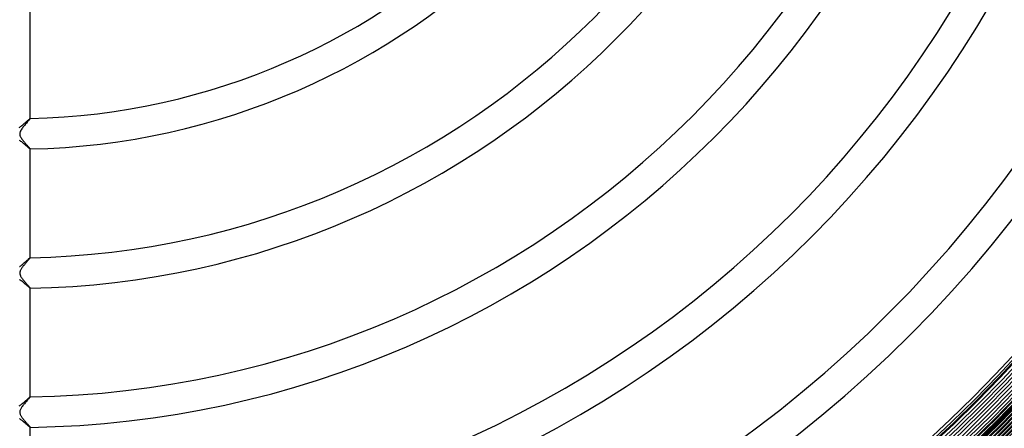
# Model space of a CAD drawing. Header units: millimetres. Extents: x -232 to 232, y -232 to 232.
# Tile 33 of 66: x 1 to 130, y -130 to -76. Entities that reach past the tile are written whole.
import ezdxf

# ---------------------------------------------------------------- set-up
doc = ezdxf.new("R2010")
doc.units = ezdxf.units.MM
doc.layers.add('HIDDEN', color=7, linetype='Continuous')
doc.layers.add('THICK', color=7, linetype='Continuous')

msp = doc.modelspace()

# ---------------------------------------------------------------- linework, layer by layer
at = {"layer": 'HIDDEN'}
for p, q in [((1.05, -90.37), (0.97, -90.49)), ((1.14, -90.26), (1.05, -90.37)), ((1.23, -90.15), (1.14, -90.26)), ((1.33, -90.03), (1.23, -90.15)), ((1.42, -89.93), (1.33, -90.03)), ((1.51, -89.82), (1.42, -89.93)), ((1.59, -89.72), (1.51, -89.82)), ((1.67, -89.63), (1.59, -89.72)), ((1.74, -89.55), (1.67, -89.63)), ((1.81, -89.47), (1.74, -89.55)), ((1.86, -89.41), (1.81, -89.47)), ((1.91, -89.35), (1.86, -89.41)), ((1.95, -89.3), (1.91, -89.35)), ((1.98, -89.27), (1.95, -89.3)), ((1.99, -89.24), (1.98, -89.27)), ((2, -89.23), (1.99, -89.24)), ((2, -89.23), (2, -89.23)), ((2, -89.23), (2, -89.23)), ((2, -89.23), (2, -89.23)), ((2, -89.23), (2, -89.23)), ((2, -89.23), (2, -89.23)), ((2, -89.23), (2, -89.23)), ((2, -89.23), (2, -89.23)), ((0.63, -91.16), (0.62, -91.23)), ((0.62, -91.23), (0.63, -91.3)), ((0.64, -91.09), (0.63, -91.16)), ((0.63, -91.3), (0.64, -91.37)), ((0.67, -91.01), (0.64, -91.09)), ((0.64, -91.37), (0.65, -91.44)), ((0.65, -91.44), (0.67, -91.51)), ((0.7, -90.92), (0.67, -91.01)), ((0.67, -91.51), (0.7, -91.57)), ((0.75, -90.82), (0.7, -90.92)), ((0.7, -91.57), (0.73, -91.64)), ((0.73, -91.64), (0.77, -91.7)), ((0.81, -90.71), (0.75, -90.82)), ((0.77, -91.7), (0.8, -91.76)), ((0.8, -91.76), (0.84, -91.82)), ((0.89, -90.6), (0.81, -90.71)), ((0.97, -90.49), (0.89, -90.6)), ((0.84, -91.82), (0.87, -91.87)), ((0.87, -91.87), (0.91, -91.92)), ((0.91, -91.92), (0.94, -91.97)), ((0.94, -91.97), (0.98, -92.02)), ((0.98, -92.02), (1.02, -92.08)), ((1.02, -92.08), (1.07, -92.13)), ((1.07, -92.13), (1.11, -92.19)), ((1.11, -92.19), (1.16, -92.24)), ((1.16, -92.24), (1.2, -92.3)), ((1.2, -92.3), (1.25, -92.35)), ((1.25, -92.35), (1.3, -92.41)), ((1.3, -92.41), (1.34, -92.46)), ((1.34, -92.46), (1.39, -92.52)), ((1.39, -92.52), (1.44, -92.57)), ((1.44, -92.57), (1.49, -92.63)), ((1.49, -92.63), (1.53, -92.68)), ((1.53, -92.68), (1.58, -92.73)), ((1.58, -92.73), (1.62, -92.78)), ((1.62, -92.78), (1.66, -92.83)), ((1.66, -92.83), (1.7, -92.87)), ((1.7, -92.87), (1.74, -92.91)), ((1.74, -92.91), (1.78, -92.96)), ((1.78, -92.96), (1.81, -93)), ((1.81, -93), (1.85, -93.03)), ((1.85, -93.03), (1.88, -93.07)), ((1.88, -93.07), (1.9, -93.1)), ((1.9, -93.1), (1.93, -93.13)), ((1.93, -93.13), (1.95, -93.15)), ((1.95, -93.15), (1.97, -93.18)), ((1.97, -93.18), (1.98, -93.19)), ((1.98, -93.19), (1.99, -93.21)), ((1.99, -93.21), (2, -93.22)), ((2, -93.22), (2, -93.23)), ((2, -93.23), (2, -93.23)), ((2, -93.23), (2, -93.23)), ((2, -93.23), (2, -93.23)), ((2, -93.23), (2, -93.23)), ((2, -93.23), (2, -93.23)), ((2, -93.23), (2, -93.23)), ((2, -93.23), (2, -93.23)), ((1.16, -108.49), (1.09, -108.57)), ((1.23, -108.41), (1.16, -108.49)), ((1.29, -108.33), (1.23, -108.41)), ((1.36, -108.25), (1.29, -108.33)), ((1.42, -108.18), (1.36, -108.25)), ((1.48, -108.11), (1.42, -108.18)), ((1.54, -108.04), (1.48, -108.11)), ((1.6, -107.97), (1.54, -108.04)), ((1.65, -107.91), (1.6, -107.97)), ((1.7, -107.85), (1.65, -107.91)), ((1.75, -107.79), (1.7, -107.85)), ((1.8, -107.74), (1.75, -107.79)), ((1.84, -107.69), (1.8, -107.74)), ((1.87, -107.65), (1.84, -107.69)), ((1.91, -107.61), (1.87, -107.65)), ((1.93, -107.58), (1.91, -107.61)), ((1.96, -107.55), (1.93, -107.58)), ((1.98, -107.52), (1.96, -107.55)), ((1.99, -107.51), (1.98, -107.52)), ((2, -107.49), (1.99, -107.51)), ((2, -107.48), (2, -107.48)), ((2, -107.48), (2, -107.48)), ((2, -107.48), (2, -107.48)), ((2, -107.48), (2, -107.48)), ((2, -107.48), (2, -107.48)), ((2, -107.48), (2, -107.48)), ((2, -107.48), (2, -107.48)), ((2, -107.48), (2, -107.49)), ((0.64, -109.35), (0.63, -109.41)), ((0.63, -109.41), (0.63, -109.47)), ((0.63, -109.47), (0.63, -109.53)), ((0.63, -109.53), (0.63, -109.59)), ((0.63, -109.59), (0.64, -109.65)), ((0.66, -109.29), (0.64, -109.35)), ((0.64, -109.65), (0.66, -109.71)), ((0.68, -109.22), (0.66, -109.29)), ((0.66, -109.71), (0.68, -109.77)), ((0.71, -109.14), (0.68, -109.22)), ((0.68, -109.77), (0.71, -109.84)), ((0.75, -109.07), (0.71, -109.14)), ((0.71, -109.84), (0.74, -109.91)), ((0.8, -108.99), (0.75, -109.07)), ((0.85, -108.9), (0.8, -108.99)), ((0.91, -108.82), (0.85, -108.9)), ((0.97, -108.74), (0.91, -108.82)), ((1.03, -108.66), (0.97, -108.74)), ((1.09, -108.57), (1.03, -108.66)), ((0.74, -109.91), (0.79, -110)), ((0.79, -110), (0.84, -110.08)), ((0.84, -110.08), (0.9, -110.17)), ((0.9, -110.17), (0.97, -110.26)), ((0.97, -110.26), (1.04, -110.35)), ((1.04, -110.35), (1.11, -110.44)), ((1.11, -110.44), (1.19, -110.53)), ((1.19, -110.53), (1.26, -110.62)), ((1.26, -110.62), (1.34, -110.71)), ((1.34, -110.71), (1.41, -110.8)), ((1.41, -110.8), (1.49, -110.88)), ((1.49, -110.88), (1.56, -110.97)), ((1.56, -110.97), (1.63, -111.04)), ((1.63, -111.04), (1.7, -111.12)), ((1.7, -111.12), (1.76, -111.19)), ((1.76, -111.19), (1.82, -111.26)), ((1.82, -111.26), (1.87, -111.31)), ((1.87, -111.31), (1.91, -111.36)), ((1.91, -111.36), (1.95, -111.41)), ((1.95, -111.41), (1.98, -111.44)), ((1.98, -111.44), (1.99, -111.47)), ((1.99, -111.47), (2, -111.48)), ((2, -111.48), (2, -111.48)), ((2, -111.48), (2, -111.48)), ((2, -111.48), (2, -111.48)), ((2, -111.48), (2, -111.48)), ((2, -111.48), (2, -111.48)), ((2, -111.48), (2, -111.48)), ((2, -111.48), (2, -111.48)), ((1.25, -126.63), (1.18, -126.71)), ((1.33, -126.54), (1.25, -126.63)), ((1.4, -126.45), (1.33, -126.54)), ((1.47, -126.37), (1.4, -126.45)), ((1.54, -126.28), (1.47, -126.37)), ((1.61, -126.21), (1.54, -126.28)), ((1.68, -126.13), (1.61, -126.21)), ((1.74, -126.06), (1.68, -126.13)), ((1.8, -125.99), (1.74, -126.06)), ((1.85, -125.93), (1.8, -125.99)), ((1.89, -125.88), (1.85, -125.93)), ((1.93, -125.84), (1.89, -125.88)), ((1.96, -125.8), (1.93, -125.84)), ((1.98, -125.77), (1.96, -125.8)), ((2, -125.75), (1.98, -125.77)), ((2, -125.73), (2, -125.73)), ((2, -125.73), (2, -125.73)), ((2, -125.73), (2, -125.73)), ((2, -125.73), (2, -125.74)), ((2, -125.74), (2, -125.73)), ((2, -125.74), (2, -125.74)), ((2, -125.74), (2, -125.74)), ((2, -125.74), (2, -125.75)), ((0.63, -127.65), (0.62, -127.73)), ((0.62, -127.73), (0.63, -127.8)), ((0.65, -127.57), (0.63, -127.65)), ((0.63, -127.8), (0.64, -127.88)), ((0.64, -127.88), (0.66, -127.96)), ((0.67, -127.49), (0.65, -127.57)), ((0.71, -127.4), (0.67, -127.49)), ((0.75, -127.32), (0.71, -127.4)), ((0.8, -127.23), (0.75, -127.32)), ((0.86, -127.15), (0.8, -127.23)), ((0.91, -127.06), (0.86, -127.15)), ((0.98, -126.98), (0.91, -127.06)), ((1.04, -126.89), (0.98, -126.98)), ((1.11, -126.8), (1.04, -126.89)), ((1.18, -126.71), (1.11, -126.8)), ((0.66, -127.96), (0.69, -128.04)), ((0.69, -128.04), (0.72, -128.12)), ((0.72, -128.12), (0.76, -128.19)), ((0.76, -128.19), (0.8, -128.27)), ((0.8, -128.27), (0.85, -128.34)), ((0.85, -128.34), (0.9, -128.41)), ((0.9, -128.41), (0.95, -128.48)), ((0.95, -128.48), (1.01, -128.56)), ((1.01, -128.56), (1.07, -128.63)), ((1.07, -128.63), (1.13, -128.71)), ((1.13, -128.71), (1.19, -128.79)), ((1.19, -128.79), (1.25, -128.86)), ((1.25, -128.86), (1.32, -128.94)), ((1.32, -128.94), (1.38, -129.01)), ((1.38, -129.01), (1.44, -129.08)), ((1.44, -129.08), (1.5, -129.15)), ((1.5, -129.15), (1.56, -129.22)), ((1.56, -129.22), (1.62, -129.28)), ((1.62, -129.28), (1.67, -129.34)), ((1.67, -129.34), (1.73, -129.4)), ((1.73, -129.4), (1.77, -129.46)), ((1.77, -129.46), (1.82, -129.51)), ((1.82, -129.51), (1.86, -129.55)), ((1.86, -129.55), (1.89, -129.59)), ((1.89, -129.59), (1.93, -129.63)), ((1.93, -129.63), (1.95, -129.66)), ((1.95, -129.66), (1.97, -129.69)), ((1.97, -129.69), (1.99, -129.71)), ((1.99, -129.71), (2, -129.72)), ((2, -129.72), (2, -129.73)), ((2, -129.73), (2, -129.73)), ((2, -129.73), (2, -129.73)), ((2, -129.73), (2, -129.73)), ((2, -129.73), (2, -129.73)), ((2, -129.73), (2, -129.73)), ((2, -129.73), (2, -129.73)), ((2, -129.73), (2, -129.73))]:
    msp.add_line(p, q, dxfattribs=at)
for radius, start, end in [(184.62, 180, 0), (184.25, 180, 0), (183.88, 180, 0), (183.5, 180, 0), (183.12, 180, 0), (182.75, 180, 0), (182.38, 180, 0), (182, 180, 0), (181.62, 180, 0), (181.25, 180, 0), (180.88, 180, 0), (180.5, 180, 0), (180.12, 180, 0), (179.75, 180, 0), (179.38, 180, 0), (179, 180, 0), (178.62, 180, 0), (178.25, 180, 0), (181.88, 270.4908, 359.5092), (182.25, 270.4921, 359.5079)]:
    msp.add_arc((0, 0), radius, start, end, dxfattribs=at)
at = {"layer": 'THICK'}
for p, q in [((2, -89.23), (2, -74.97)), ((0.55, -90.42), (0.64, -90.37)), ((0.64, -90.37), (0.73, -90.3)), ((0.73, -90.3), (0.82, -90.24)), ((0.82, -90.24), (0.91, -90.16)), ((0.91, -90.16), (1, -90.09)), ((1, -90.09), (1.09, -90.01)), ((1.09, -90.01), (1.18, -89.94)), ((1.18, -89.94), (1.27, -89.86)), ((1.27, -89.86), (1.35, -89.78)), ((1.35, -89.78), (1.44, -89.71)), ((1.44, -89.71), (1.51, -89.64)), ((1.51, -89.64), (1.59, -89.57)), ((1.59, -89.57), (1.66, -89.51)), ((1.66, -89.51), (1.73, -89.45)), ((1.73, -89.45), (1.79, -89.4)), ((1.79, -89.4), (1.84, -89.35)), ((1.84, -89.35), (1.89, -89.31)), ((1.89, -89.31), (1.93, -89.27)), ((1.93, -89.27), (1.96, -89.25)), ((1.96, -89.25), (1.98, -89.23)), ((1.98, -89.23), (2, -89.23)), ((0.7, -92.17), (0.61, -92.11)), ((0.79, -92.24), (0.7, -92.17)), ((0.88, -92.31), (0.79, -92.24)), ((0.97, -92.38), (0.88, -92.31)), ((1.06, -92.45), (0.97, -92.38)), ((1.15, -92.53), (1.06, -92.45)), ((1.24, -92.6), (1.15, -92.53)), ((1.32, -92.67), (1.24, -92.6)), ((1.4, -92.74), (1.32, -92.67)), ((1.48, -92.8), (1.4, -92.74)), ((1.55, -92.87), (1.48, -92.8)), ((1.62, -92.92), (1.55, -92.87)), ((1.68, -92.98), (1.62, -92.92)), ((1.74, -93.03), (1.68, -92.98)), ((1.8, -93.07), (1.74, -93.03)), ((1.84, -93.11), (1.8, -93.07)), ((1.89, -93.15), (1.84, -93.11)), ((1.92, -93.18), (1.89, -93.15)), ((1.95, -93.2), (1.92, -93.18)), ((1.97, -93.22), (1.95, -93.2)), ((1.99, -93.23), (1.97, -93.22)), ((2, -93.23), (1.99, -93.23)), ((2, -107.48), (2, -93.23)), ((0.69, -108.58), (0.75, -108.54)), ((0.75, -108.54), (0.8, -108.5)), ((0.8, -108.5), (0.86, -108.45)), ((0.86, -108.45), (0.91, -108.41)), ((0.91, -108.41), (0.97, -108.36)), ((0.97, -108.36), (1.03, -108.32)), ((1.03, -108.32), (1.09, -108.27)), ((1.09, -108.27), (1.14, -108.22)), ((1.14, -108.22), (1.2, -108.17)), ((1.2, -108.17), (1.26, -108.12)), ((1.26, -108.12), (1.31, -108.07)), ((1.31, -108.07), (1.37, -108.02)), ((1.37, -108.02), (1.42, -107.97)), ((1.42, -107.97), (1.48, -107.93)), ((1.48, -107.93), (1.53, -107.88)), ((1.53, -107.88), (1.58, -107.84)), ((1.58, -107.84), (1.62, -107.8)), ((1.62, -107.8), (1.67, -107.76)), ((1.67, -107.76), (1.71, -107.72)), ((1.71, -107.72), (1.76, -107.68)), ((1.76, -107.68), (1.79, -107.64)), ((1.79, -107.64), (1.83, -107.61)), ((1.83, -107.61), (1.86, -107.58)), ((1.86, -107.58), (1.89, -107.56)), ((1.89, -107.56), (1.92, -107.54)), ((1.92, -107.54), (1.94, -107.52)), ((1.94, -107.52), (1.96, -107.5)), ((1.96, -107.5), (1.98, -107.49)), ((1.98, -107.49), (1.99, -107.48)), ((1.99, -107.48), (2, -107.48)), ((0.59, -108.65), (0.64, -108.62)), ((0.64, -108.62), (0.69, -108.58)), ((0.69, -110.42), (0.58, -110.34)), ((0.8, -110.5), (0.69, -110.42)), ((0.92, -110.58), (0.8, -110.5)), ((1.03, -110.67), (0.92, -110.58)), ((1.14, -110.76), (1.03, -110.67)), ((1.25, -110.85), (1.14, -110.76)), ((1.35, -110.94), (1.25, -110.85)), ((1.45, -111.03), (1.35, -110.94)), ((1.54, -111.1), (1.45, -111.03)), ((1.62, -111.18), (1.54, -111.1)), ((1.7, -111.24), (1.62, -111.18)), ((1.77, -111.3), (1.7, -111.24)), ((1.83, -111.36), (1.77, -111.3)), ((1.89, -111.4), (1.83, -111.36)), ((1.93, -111.44), (1.89, -111.4)), ((1.96, -111.46), (1.93, -111.44)), ((1.98, -111.48), (1.96, -111.46)), ((2, -111.48), (1.98, -111.48)), ((2, -125.73), (2, -111.48)), ((0.85, -126.71), (0.92, -126.65)), ((0.92, -126.65), (1, -126.59)), ((1, -126.59), (1.08, -126.53)), ((1.08, -126.53), (1.15, -126.46)), ((1.15, -126.46), (1.23, -126.4)), ((1.23, -126.4), (1.3, -126.34)), ((1.3, -126.34), (1.37, -126.27)), ((1.37, -126.27), (1.44, -126.21)), ((1.44, -126.21), (1.51, -126.15)), ((1.51, -126.15), (1.58, -126.09)), ((1.58, -126.09), (1.64, -126.03)), ((1.64, -126.03), (1.7, -125.98)), ((1.7, -125.98), (1.75, -125.93)), ((1.75, -125.93), (1.8, -125.89)), ((1.8, -125.89), (1.85, -125.85)), ((1.85, -125.85), (1.89, -125.82)), ((1.89, -125.82), (1.92, -125.79)), ((1.92, -125.79), (1.95, -125.76)), ((1.95, -125.76), (1.97, -125.75)), ((1.97, -125.75), (1.99, -125.74)), ((1.99, -125.74), (2, -125.73)), ((0.56, -126.92), (0.63, -126.87)), ((0.63, -126.87), (0.7, -126.82)), ((0.7, -126.82), (0.78, -126.77)), ((0.78, -126.77), (0.85, -126.71)), ((0.65, -128.64), (0.58, -128.59)), ((0.72, -128.69), (0.65, -128.64)), ((0.79, -128.74), (0.72, -128.69)), ((0.86, -128.79), (0.79, -128.74)), ((0.93, -128.85), (0.86, -128.79)), ((1.01, -128.91), (0.93, -128.85)), ((1.08, -128.97), (1.01, -128.91)), ((1.15, -129.03), (1.08, -128.97)), ((1.22, -129.08), (1.15, -129.03)), ((1.29, -129.14), (1.22, -129.08)), ((1.35, -129.2), (1.29, -129.14)), ((1.42, -129.25), (1.35, -129.2)), ((1.48, -129.31), (1.42, -129.25)), ((1.54, -129.36), (1.48, -129.31)), ((1.6, -129.41), (1.54, -129.36)), ((1.65, -129.46), (1.6, -129.41)), ((1.7, -129.5), (1.65, -129.46)), ((1.75, -129.54), (1.7, -129.5)), ((1.8, -129.58), (1.75, -129.54)), ((1.84, -129.61), (1.8, -129.58)), ((1.87, -129.64), (1.84, -129.61)), ((1.91, -129.67), (1.87, -129.64)), ((1.93, -129.69), (1.91, -129.67)), ((1.96, -129.71), (1.93, -129.69)), ((1.98, -129.72), (1.96, -129.71)), ((1.99, -129.73), (1.98, -129.72)), ((2, -129.73), (1.99, -129.73)), ((2, -143.99), (2, -129.73))]:
    msp.add_line(p, q, dxfattribs=at)
for radius, start, end in [(182.5, 180, 0), (182.62, 270.4933, 359.5067), (183, 270.4945, 359.5055), (183.75, 270.4968, 359.5031), (183.38, 270.4957, 359.5043), (184.12, 270.498, 359.502), (184.88, 270.5001, 359.4999), (184.5, 270.4991, 359.501), (185.25, 270.5011, 359.4988), (186, 270.5031, 359.4969), (185.62, 270.5022, 359.4979), (186.38, 270.504, 359.4959), (187.12, 270.5059, 359.4941), (186.75, 270.505, 359.495), (187.88, 270.5076, 359.4924), (187.5, 270.5067, 359.4933), (188.25, 270.5084, 359.4916), (188.62, 270.5092, 359.4908), (190, 270.6023, 359.3977), (178.5, 270.6412, 359.3588), (93.25, 271.2274, 358.7726), (89.25, 271.2824, 358.7175), (111.5, 271.0265, 358.9735), (107.5, 271.0647, 358.9353), (129.75, 270.8821, 359.1179), (125.75, 270.9102, 359.0899), (148, 270.7733, 359.2267), (144, 270.7948, 359.2052), (166.25, 270.6884, 359.3116), (162.25, 270.7054, 359.2946), (177.88, 270.6443, 359.3558)]:
    msp.add_arc((0, 0), radius, start, end, dxfattribs=at)

doc.saveas('drawing.dxf')
